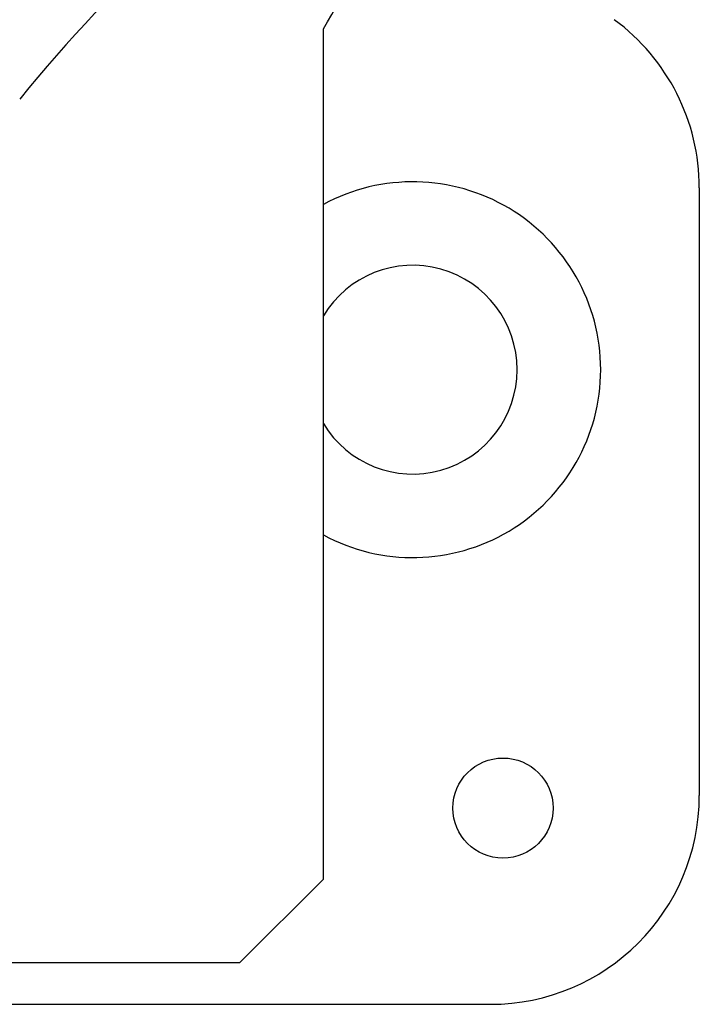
# Model space of a CAD drawing. Header units: millimetres. Extents: x 2719 to 13968, y 3953 to 13921.
# Tile 38 of 160: x 5354 to 5436, y 4708 to 4826. Entities that reach past the tile are written whole.
import ezdxf

# ---------------------------------------------------------------- set-up
doc = ezdxf.new("R2010")
doc.units = ezdxf.units.MM

msp = doc.modelspace()

# ---------------------------------------------------------------- linework, layer by layer
at = {"color": 7, "linetype": 'Continuous', "lineweight": 25}
for p, q in [((5390.532, 4722.938), (5390.532, 4824.758)), ((5435.526, 4805.72), (5435.526, 4732.936)), ((5380.533, 4712.939), (5390.532, 4722.938)), ((5320.541, 4712.939), (5380.533, 4712.939)), ((5337.746, 4707.94), (5410.529, 4707.94))]:
    msp.add_line(p, q, dxfattribs=at)
msp.add_circle((5412.029, 4731.437), 5.999, dxfattribs=at)
for centre, radius, start, end in [((5493.935, 4702.94), 179.976, 123.55731, 140.93977), ((5210.556, 4932.91), 209.972, 328.99728, 337.60731), ((5410.529, 4805.72), 24.997, 0, 53.64673), ((5401.229, 4783.94), 22.497, 0, 118.39148), ((5401.229, 4783.94), 12.498, 0, 148.858), ((5401.229, 4783.94), 22.497, 241.60852, 0), ((5401.229, 4783.94), 12.498, 211.142, 0), ((5410.529, 4732.936), 24.997, 270, 0)]:
    msp.add_arc(centre, radius, start, end, dxfattribs=at)

doc.saveas('drawing.dxf')
